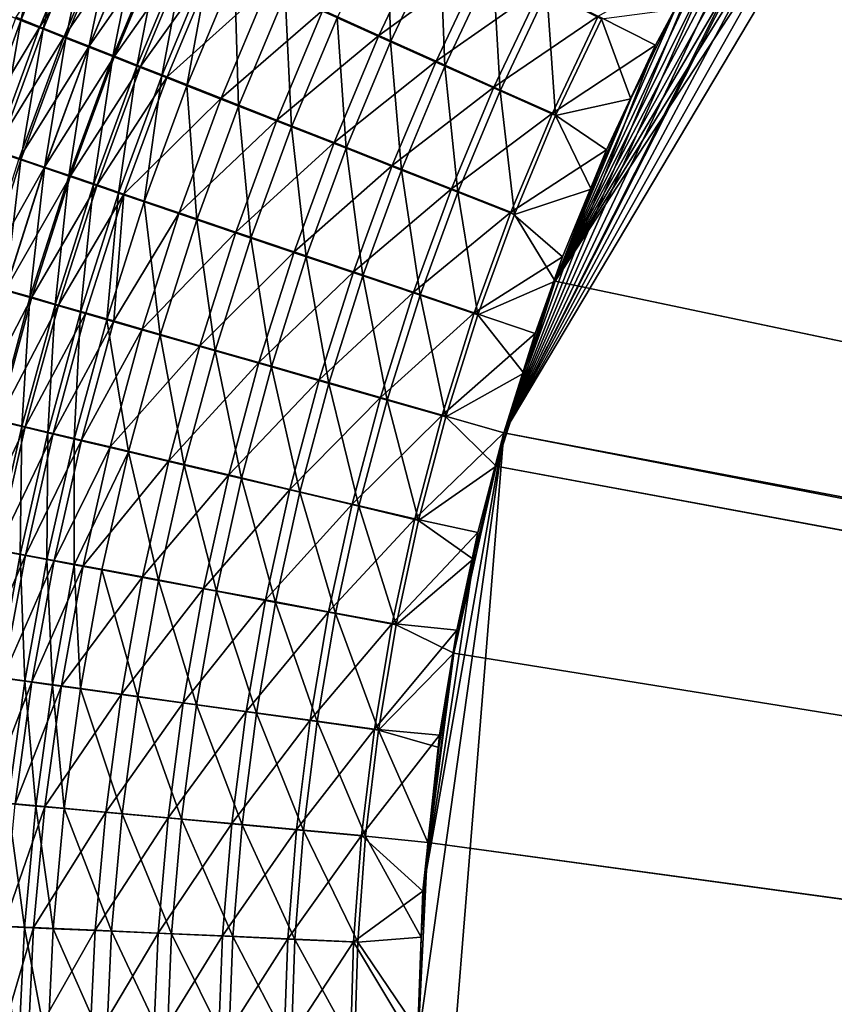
# Model space of a CAD drawing. Header units: metres. Extents: x -901 to 901, y -486 to 401.
# Tile 124 of 256: x -587 to -536, y 91 to 153. Entities that reach past the tile are written whole.
import ezdxf

# ---------------------------------------------------------------- set-up
doc = ezdxf.new("R2010")
doc.units = ezdxf.units.M

msp = doc.modelspace()

# ---------------------------------------------------------------- linework, layer by layer
at = {"layer": 'top0'}
for points in [[(-523.358032, 185.491104, -490.349915), (-553.594482, 136.83017, -490.000427), (-518.588135, 190.194046, -490.413635)], [(-553.594482, 136.83017, -490.000427), (-63.258526, 33.780186, -500.496002), (-518.588135, 190.194046, -490.413635)], [(-556.825012, 127.259506, -492.974121), (-520.393921, 188.45813, -493.390167), (-63.320282, 33.791721, -503.495331)], [(-524.940674, 183.805832, -493.330048), (-520.393921, 188.45813, -493.390167), (-556.825012, 127.259506, -492.974121)], [(-523.358032, 185.491104, -490.349915), (-527.881897, 180.556381, -490.291077), (-553.594482, 136.83017, -490.000427)], [(-529.259338, 178.941071, -493.274384), (-524.940674, 183.805832, -493.330048), (-556.825012, 127.259506, -492.974121)], [(-527.881897, 180.556381, -490.291077), (-532.088806, 175.484787, -490.237915), (-553.594482, 136.83017, -490.000427)], [(-556.825012, 127.259506, -492.974121), (-532.747131, 174.645691, -493.23053), (-529.259338, 178.941071, -493.274384)], [(-553.594482, 136.83017, -490.000427), (-532.088806, 175.484787, -490.237915), (-536.046204, 170.212112, -490.189453)], [(-533.353516, 173.861588, -493.223022), (-532.747131, 174.645691, -493.23053), (-556.825012, 127.259506, -492.974121)], [(-537.210266, 168.582886, -493.176056), (-533.353516, 173.861588, -493.223022), (-556.825012, 127.259506, -492.974121)], [(-536.046204, 170.212112, -490.189453), (-539.644714, 164.910995, -490.14679), (-553.594482, 136.83017, -490.000427)], [(-556.825012, 127.259506, -492.974121), (-540.996582, 162.835785, -493.131531), (-537.210266, 168.582886, -493.176056)], [(-539.644714, 164.910995, -490.14679), (-542.997559, 159.441925, -490.10849), (-553.594482, 136.83017, -490.000427)], [(-544.293823, 157.267899, -493.094208), (-540.996582, 162.835785, -493.131531), (-556.825012, 127.259506, -492.974121)], [(-588.631042, 153.797256, -474.659851), (-587.274841, 153.261826, -475.93219), (-585.399597, 161.540939, -474.690002)], [(-587.274841, 153.261826, -475.93219), (-584.069946, 160.941498, -475.962097), (-585.399597, 161.540939, -474.690002)], [(-587.274841, 153.261826, -475.93219), (-585.881226, 152.711884, -477.156464), (-584.069946, 160.941498, -475.962097)], [(-585.881226, 152.711884, -477.156464), (-582.703552, 160.325836, -477.186096), (-584.069946, 160.941498, -475.962097)], [(-586.087463, 152.860977, -480.744171), (-587.588806, 153.453842, -479.510132), (-582.89917, 160.491318, -480.773651)], [(-586.087463, 152.860977, -480.744171), (-582.89917, 160.491318, -480.773651), (-581.391724, 159.81192, -481.954468)], [(-585.881226, 152.711884, -477.156464), (-584.451538, 152.14801, -478.331451), (-582.703552, 160.325836, -477.186096)], [(-584.451538, 152.14801, -478.331451), (-581.301758, 159.69458, -478.36084), (-582.703552, 160.325836, -477.186096)], [(-564.168701, 160.163956, -486.558838), (-567.340149, 153.422424, -486.534424), (-563.978088, 151.915405, -487.723755)], [(-564.168701, 160.163956, -486.558838), (-563.978088, 151.915405, -487.723755), (-560.877258, 158.498322, -487.750092)], [(-584.549927, 152.254074, -481.925262), (-586.087463, 152.860977, -480.744171), (-581.391724, 159.81192, -481.954468)], [(-581.391724, 159.81192, -481.954468), (-579.850159, 159.117508, -483.081055), (-584.549927, 152.254074, -481.925262)], [(-584.451538, 152.14801, -478.331451), (-582.987244, 151.570801, -479.456024), (-581.301758, 159.69458, -478.36084)], [(-582.987244, 151.570801, -479.456024), (-579.86615, 159.048416, -479.485138), (-581.301758, 159.69458, -478.36084)], [(-579.850159, 159.117508, -483.081055), (-582.9776, 151.633759, -483.052094), (-584.549927, 152.254074, -481.925262)], [(-582.987244, 151.570801, -479.456024), (-581.489929, 150.980804, -480.528961), (-579.86615, 159.048416, -479.485138)], [(-582.9776, 151.633759, -483.052094), (-579.850159, 159.117508, -483.081055), (-578.276001, 158.408752, -484.152191)], [(-581.489929, 150.980804, -480.528961), (-578.39801, 158.38797, -480.5578), (-579.86615, 159.048416, -479.485138)], [(-564.708679, 152.312119, -490.607239), (-568.238953, 153.896637, -489.358154), (-561.585754, 158.935364, -490.633514)], [(-564.708679, 152.312119, -490.607239), (-561.585754, 158.935364, -490.633514), (-558.062195, 157.151306, -491.630127)], [(-553.594482, 136.83017, -490.000427), (-542.997559, 159.441925, -490.10849), (-546.032104, 153.944794, -490.075195)], [(-581.37207, 151.000626, -484.123505), (-582.9776, 151.633759, -483.052094), (-578.276001, 158.408752, -484.152191)], [(-581.489929, 150.980804, -480.528961), (-579.960999, 150.378632, -481.549103), (-578.39801, 158.38797, -480.5578)], [(-581.37207, 151.000626, -484.123505), (-578.276001, 158.408752, -484.152191), (-576.670837, 157.686371, -485.166687)], [(-579.960999, 150.378632, -481.549103), (-576.898926, 157.713882, -481.577667), (-578.39801, 158.38797, -480.5578)], [(-563.978088, 151.915405, -487.723755), (-560.550476, 150.380188, -488.671173), (-560.877258, 158.498322, -487.750092)], [(-560.550476, 150.380188, -488.671173), (-557.521423, 156.801529, -488.698975), (-560.877258, 158.498322, -487.750092)], [(-581.37207, 151.000626, -484.123505), (-576.670837, 157.686371, -485.166687), (-579.734924, 150.355286, -485.138275)], [(-579.960999, 150.378632, -481.549103), (-578.401917, 149.764862, -482.515289), (-576.898926, 157.713882, -481.577667)], [(-579.734924, 150.355286, -485.138275), (-576.670837, 157.686371, -485.166687), (-575.036316, 156.951111, -486.123627)], [(-576.898926, 157.713882, -481.577667), (-578.401917, 149.764862, -482.515289), (-575.370239, 157.026825, -482.54361)], [(-575.370239, 157.026825, -482.54361), (-578.401917, 149.764862, -482.515289), (-576.814392, 149.140121, -483.426697)], [(-575.370239, 157.026825, -482.54361), (-576.814392, 149.140121, -483.426697), (-573.813599, 156.32753, -483.454742)], [(-561.109558, 150.697968, -491.602295), (-564.708679, 152.312119, -490.607239), (-558.062195, 157.151306, -491.630127)], [(-561.109558, 150.697968, -491.602295), (-558.062195, 157.151306, -491.630127), (-554.48822, 155.343185, -492.368805)], [(-547.262329, 151.688629, -493.062073), (-544.293823, 157.267899, -493.094208), (-556.825012, 127.259506, -492.974121)], [(-544.293823, 157.267899, -493.094208), (-547.262329, 151.688629, -493.062073), (-550.881714, 153.52005, -492.846985)], [(-575.036316, 156.951111, -486.123627), (-578.067871, 149.698425, -486.095459), (-579.734924, 150.355286, -485.138275)], [(-578.067871, 149.698425, -486.095459), (-575.036316, 156.951111, -486.123627), (-571.686096, 155.445023, -487.861267)], [(-560.550476, 150.380188, -488.671173), (-557.074097, 148.824234, -489.373566), (-557.521423, 156.801529, -488.698975)], [(-557.074097, 148.824234, -489.373566), (-554.117615, 155.081833, -489.402283), (-557.521423, 156.801529, -488.698975)], [(-573.813599, 156.32753, -483.454742), (-576.814392, 149.140121, -483.426697), (-573.560425, 147.860397, -485.081726)], [(-573.813599, 156.32753, -483.454742), (-573.560425, 147.860397, -485.081726), (-570.623047, 154.895096, -485.109222)], [(-574.651001, 148.352905, -487.833679), (-578.067871, 149.698425, -486.095459), (-571.686096, 155.445023, -487.861267)], [(-574.651001, 148.352905, -487.833679), (-571.686096, 155.445023, -487.861267), (-568.238953, 153.896637, -489.358154)], [(-557.459167, 149.062012, -492.340027), (-561.109558, 150.697968, -491.602295), (-554.48822, 155.343185, -492.368805)], [(-557.459167, 149.062012, -492.340027), (-554.48822, 155.343185, -492.368805), (-550.881714, 153.52005, -492.846985)], [(-570.623047, 154.895096, -485.109222), (-573.560425, 147.860397, -485.081726), (-570.212463, 146.544693, -486.507507)], [(-570.623047, 154.895096, -485.109222), (-570.212463, 146.544693, -486.507507), (-567.340149, 153.422424, -486.534424)], [(-557.074097, 148.824234, -489.373566), (-553.566162, 147.255356, -489.828522), (-554.117615, 155.081833, -489.402283)], [(-553.566162, 147.255356, -489.828522), (-550.682861, 153.347855, -489.857574), (-554.117615, 155.081833, -489.402283)], [(-546.032104, 153.944794, -490.075195), (-548.822327, 148.308334, -490.04599), (-553.594482, 136.83017, -490.000427)], [(-548.822327, 148.308334, -490.04599), (-546.032104, 153.944794, -490.075195), (-550.682861, 153.347855, -489.857574)], [(-590.476624, 145.616348, -479.45752), (-587.588806, 153.453842, -479.510132), (-586.087463, 152.860977, -480.744171)], [(-590.150452, 145.446091, -475.878326), (-587.274841, 153.261826, -475.93219), (-588.631042, 153.797256, -474.659851)], [(-571.135376, 146.969543, -489.331085), (-574.651001, 148.352905, -487.833679), (-568.238953, 153.896637, -489.358154)], [(-571.135376, 146.969543, -489.331085), (-568.238953, 153.896637, -489.358154), (-564.708679, 152.312119, -490.607239)], [(-567.340149, 153.422424, -486.534424), (-570.212463, 146.544693, -486.507507), (-566.783813, 145.198212, -487.697388)], [(-567.340149, 153.422424, -486.534424), (-566.783813, 145.198212, -487.697388), (-563.978088, 151.915405, -487.723755)], [(-553.775757, 147.41246, -492.817841), (-557.459167, 149.062012, -492.340027), (-550.881714, 153.52005, -492.846985)], [(-550.881714, 153.52005, -492.846985), (-547.262329, 151.688629, -493.062073), (-553.775757, 147.41246, -492.817841)], [(-553.566162, 147.255356, -489.828522), (-548.822327, 148.308334, -490.04599), (-550.682861, 153.347855, -489.857574)], [(-588.948364, 145.09552, -480.694305), (-590.476624, 145.616348, -479.45752), (-586.087463, 152.860977, -480.744171)], [(-590.150452, 145.446091, -475.878326), (-588.731873, 144.963013, -477.105286), (-587.274841, 153.261826, -475.93219)], [(-588.948364, 145.09552, -480.694305), (-586.087463, 152.860977, -480.744171), (-584.549927, 152.254074, -481.925262)], [(-588.731873, 144.963013, -477.105286), (-585.881226, 152.711884, -477.156464), (-587.274841, 153.261826, -475.93219)], [(-588.731873, 144.963013, -477.105286), (-587.27655, 144.467667, -478.282928), (-585.881226, 152.711884, -477.156464)], [(-587.27655, 144.467667, -478.282928), (-584.451538, 152.14801, -478.331451), (-585.881226, 152.711884, -477.156464)], [(-587.383057, 144.562332, -481.878052), (-588.948364, 145.09552, -480.694305), (-584.549927, 152.254074, -481.925262)], [(-584.549927, 152.254074, -481.925262), (-582.9776, 151.633759, -483.052094), (-587.383057, 144.562332, -481.878052)], [(-587.27655, 144.467667, -478.282928), (-585.78595, 143.960541, -479.410034), (-584.451538, 152.14801, -478.331451)], [(-585.78595, 143.960541, -479.410034), (-582.987244, 151.570801, -479.456024), (-584.451538, 152.14801, -478.331451)], [(-567.534973, 145.553833, -490.58075), (-571.135376, 146.969543, -489.331085), (-564.708679, 152.312119, -490.607239)], [(-567.534973, 145.553833, -490.58075), (-564.708679, 152.312119, -490.607239), (-561.109558, 150.697968, -491.602295)], [(-582.9776, 151.633759, -483.052094), (-585.782288, 144.017288, -483.007446), (-587.383057, 144.562332, -481.878052)], [(-585.78595, 143.960541, -479.410034), (-584.261597, 143.442169, -480.485413), (-582.987244, 151.570801, -479.456024)], [(-585.782288, 144.017288, -483.007446), (-582.9776, 151.633759, -483.052094), (-581.37207, 151.000626, -484.123505)], [(-584.261597, 143.442169, -480.485413), (-581.489929, 150.980804, -480.528961), (-582.987244, 151.570801, -479.456024)], [(-566.783813, 145.198212, -487.697388), (-563.288391, 143.826477, -488.645355), (-563.978088, 151.915405, -487.723755)], [(-563.288391, 143.826477, -488.645355), (-560.550476, 150.380188, -488.671173), (-563.978088, 151.915405, -487.723755)], [(-556.825012, 127.259506, -492.974121), (-550.367432, 145.102188, -493.030304), (-547.262329, 151.688629, -493.062073)], [(-547.262329, 151.688629, -493.062073), (-550.367432, 145.102188, -493.030304), (-553.775757, 147.41246, -492.817841)], [(-584.147705, 143.460968, -484.081329), (-585.782288, 144.017288, -483.007446), (-581.37207, 151.000626, -484.123505)], [(-584.261597, 143.442169, -480.485413), (-582.705017, 142.91304, -481.507935), (-581.489929, 150.980804, -480.528961)], [(-584.147705, 143.460968, -484.081329), (-581.37207, 151.000626, -484.123505), (-579.734924, 150.355286, -485.138275)], [(-582.705017, 142.91304, -481.507935), (-579.960999, 150.378632, -481.549103), (-581.489929, 150.980804, -480.528961)], [(-579.734924, 150.355286, -485.138275), (-582.480835, 142.893875, -485.09845), (-584.147705, 143.460968, -484.081329)], [(-582.705017, 142.91304, -481.507935), (-581.117676, 142.373672, -482.47641), (-579.960999, 150.378632, -481.549103)], [(-578.067871, 149.698425, -486.095459), (-582.480835, 142.893875, -485.09845), (-579.734924, 150.355286, -485.138275)], [(-581.117676, 142.373672, -482.47641), (-578.401917, 149.764862, -482.515289), (-579.960999, 150.378632, -481.549103)], [(-563.864502, 144.111572, -491.576355), (-567.534973, 145.553833, -490.58075), (-561.109558, 150.697968, -491.602295)], [(-563.864502, 144.111572, -491.576355), (-561.109558, 150.697968, -491.602295), (-557.459167, 149.062012, -492.340027)], [(-563.288391, 143.826477, -488.645355), (-559.743225, 142.436157, -489.348297), (-560.550476, 150.380188, -488.671173)], [(-559.743225, 142.436157, -489.348297), (-557.074097, 148.824234, -489.373566), (-560.550476, 150.380188, -488.671173)], [(-578.067871, 149.698425, -486.095459), (-580.783447, 142.31662, -486.057892), (-582.480835, 142.893875, -485.09845)], [(-581.117676, 142.373672, -482.47641), (-579.501282, 141.824661, -483.389954), (-578.401917, 149.764862, -482.515289)], [(-580.783447, 142.31662, -486.057892), (-578.067871, 149.698425, -486.095459), (-574.651001, 148.352905, -487.833679)], [(-578.401917, 149.764862, -482.515289), (-579.501282, 141.824661, -483.389954), (-576.814392, 149.140121, -483.426697)], [(-576.814392, 149.140121, -483.426697), (-579.501282, 141.824661, -483.389954), (-576.18811, 140.699921, -485.048981)], [(-576.814392, 149.140121, -483.426697), (-576.18811, 140.699921, -485.048981), (-573.560425, 147.860397, -485.081726)], [(-560.141785, 142.649765, -492.314606), (-563.864502, 144.111572, -491.576355), (-557.459167, 149.062012, -492.340027)], [(-560.141785, 142.649765, -492.314606), (-557.459167, 149.062012, -492.340027), (-553.775757, 147.41246, -492.817841)], [(-577.304199, 141.134048, -487.800262), (-580.783447, 142.31662, -486.057892), (-574.651001, 148.352905, -487.833679)], [(-577.304199, 141.134048, -487.800262), (-574.651001, 148.352905, -487.833679), (-571.135376, 146.969543, -489.331085)], [(-559.743225, 142.436157, -489.348297), (-556.166077, 141.03421, -489.803772), (-557.074097, 148.824234, -489.373566)], [(-556.166077, 141.03421, -489.803772), (-553.566162, 147.255356, -489.828522), (-557.074097, 148.824234, -489.373566)], [(-573.560425, 147.860397, -485.081726), (-576.18811, 140.699921, -485.048981), (-572.778992, 139.543411, -486.478271)], [(-573.560425, 147.860397, -485.081726), (-572.778992, 139.543411, -486.478271), (-570.212463, 146.544693, -486.507507)], [(-548.822327, 148.308334, -490.04599), (-551.332336, 142.621979, -490.02121), (-553.594482, 136.83017, -490.000427)], [(-551.332336, 142.621979, -490.02121), (-548.822327, 148.308334, -490.04599), (-553.566162, 147.255356, -489.828522)], [(-556.385498, 141.175735, -492.792969), (-560.141785, 142.649765, -492.314606), (-553.775757, 147.41246, -492.817841)], [(-553.775757, 147.41246, -492.817841), (-550.367432, 145.102188, -493.030304), (-556.385498, 141.175735, -492.792969)], [(-556.166077, 141.03421, -489.803772), (-551.332336, 142.621979, -490.02121), (-553.566162, 147.255356, -489.828522)], [(-573.724243, 139.918091, -489.301361), (-577.304199, 141.134048, -487.800262), (-571.135376, 146.969543, -489.331085)], [(-573.724243, 139.918091, -489.301361), (-571.135376, 146.969543, -489.331085), (-567.534973, 145.553833, -490.58075)], [(-570.212463, 146.544693, -486.507507), (-572.778992, 139.543411, -486.478271), (-569.287537, 138.359741, -487.671143)], [(-570.212463, 146.544693, -486.507507), (-569.287537, 138.359741, -487.671143), (-566.783813, 145.198212, -487.697388)], [(-570.057739, 138.673553, -490.554138), (-573.724243, 139.918091, -489.301361), (-567.534973, 145.553833, -490.58075)], [(-570.057739, 138.673553, -490.554138), (-567.534973, 145.553833, -490.58075), (-563.864502, 144.111572, -491.576355)], [(-589.772522, 136.669403, -478.215454), (-587.27655, 144.467667, -478.282928), (-588.731873, 144.963013, -477.105286)], [(-569.287537, 138.359741, -487.671143), (-565.728027, 137.153748, -488.621613), (-566.783813, 145.198212, -487.697388)], [(-565.728027, 137.153748, -488.621613), (-563.288391, 143.826477, -488.645355), (-566.783813, 145.198212, -487.697388)], [(-553.127808, 138.363708, -493.004181), (-550.367432, 145.102188, -493.030304), (-556.825012, 127.259506, -492.974121)], [(-550.367432, 145.102188, -493.030304), (-553.127808, 138.363708, -493.004181), (-556.385498, 141.175735, -492.792969)], [(-585.782288, 144.017288, -483.007446), (-589.88678, 136.752487, -481.813049), (-587.383057, 144.562332, -481.878052)], [(-588.259949, 136.283859, -482.947327), (-589.88678, 136.752487, -481.813049), (-585.782288, 144.017288, -483.007446)], [(-589.772522, 136.669403, -478.215454), (-588.257874, 136.233429, -479.347351), (-587.27655, 144.467667, -478.282928)], [(-584.147705, 143.460968, -484.081329), (-588.259949, 136.283859, -482.947327), (-585.782288, 144.017288, -483.007446)], [(-588.257874, 136.233429, -479.347351), (-585.78595, 143.960541, -479.410034), (-587.27655, 144.467667, -478.282928)], [(-566.319885, 137.405563, -491.552338), (-570.057739, 138.673553, -490.554138), (-563.864502, 144.111572, -491.576355)], [(-566.319885, 137.405563, -491.552338), (-563.864502, 144.111572, -491.576355), (-560.141785, 142.649765, -492.314606)], [(-586.598572, 135.80545, -484.025848), (-588.259949, 136.283859, -482.947327), (-584.147705, 143.460968, -484.081329)], [(-588.257874, 136.233429, -479.347351), (-586.70874, 135.78772, -480.427399), (-585.78595, 143.960541, -479.410034)], [(-586.70874, 135.78772, -480.427399), (-584.261597, 143.442169, -480.485413), (-585.78595, 143.960541, -479.410034)], [(-586.70874, 135.78772, -480.427399), (-585.126709, 135.332703, -481.454315), (-584.261597, 143.442169, -480.485413)], [(-582.480835, 142.893875, -485.09845), (-586.598572, 135.80545, -484.025848), (-584.147705, 143.460968, -484.081329)], [(-585.126709, 135.332703, -481.454315), (-582.705017, 142.91304, -481.507935), (-584.261597, 143.442169, -480.485413)], [(-565.728027, 137.153748, -488.621613), (-562.117859, 135.931305, -489.326477), (-563.288391, 143.826477, -488.645355)], [(-562.117859, 135.931305, -489.326477), (-559.743225, 142.436157, -489.348297), (-563.288391, 143.826477, -488.645355)], [(-584.904175, 135.317749, -485.047394), (-586.598572, 135.80545, -484.025848), (-582.480835, 142.893875, -485.09845)], [(-585.126709, 135.332703, -481.454315), (-583.513245, 134.868851, -482.427032), (-582.705017, 142.91304, -481.507935)], [(-580.783447, 142.31662, -486.057892), (-584.904175, 135.317749, -485.047394), (-582.480835, 142.893875, -485.09845)], [(-583.513245, 134.868851, -482.427032), (-581.117676, 142.373672, -482.47641), (-582.705017, 142.91304, -481.507935)], [(-583.17865, 134.821243, -486.011078), (-584.904175, 135.317749, -485.047394), (-580.783447, 142.31662, -486.057892)], [(-583.513245, 134.868851, -482.427032), (-581.870178, 134.396622, -483.344635), (-581.117676, 142.373672, -482.47641)], [(-581.423828, 134.316467, -486.915955), (-583.17865, 134.821243, -486.011078), (-580.783447, 142.31662, -486.057892)], [(-581.870178, 134.396622, -483.344635), (-579.501282, 141.824661, -483.389954), (-581.117676, 142.373672, -482.47641)], [(-581.423828, 134.316467, -486.915955), (-580.783447, 142.31662, -486.057892), (-577.304199, 141.134048, -487.800262)], [(-562.528748, 136.12027, -492.292633), (-566.319885, 137.405563, -491.552338), (-560.141785, 142.649765, -492.314606)], [(-562.528748, 136.12027, -492.292633), (-560.141785, 142.649765, -492.314606), (-556.385498, 141.175735, -492.792969)], [(-562.117859, 135.931305, -489.326477), (-558.475098, 134.698517, -489.783295), (-559.743225, 142.436157, -489.348297)], [(-558.475098, 134.698517, -489.783295), (-556.166077, 141.03421, -489.803772), (-559.743225, 142.436157, -489.348297)], [(-553.594482, 136.83017, -490.000427), (-551.332336, 142.621979, -490.02121), (-556.166077, 141.03421, -489.803772)], [(-581.870178, 134.396622, -483.344635), (-578.501831, 133.429047, -485.011047), (-579.501282, 141.824661, -483.389954)], [(-579.501282, 141.824661, -483.389954), (-578.501831, 133.429047, -485.011047), (-576.18811, 140.699921, -485.048981)], [(-579.641418, 133.80394, -487.761169), (-581.423828, 134.316467, -486.915955), (-577.304199, 141.134048, -487.800262)], [(-579.641418, 133.80394, -487.761169), (-577.304199, 141.134048, -487.800262), (-573.724243, 139.918091, -489.301361)], [(-558.70343, 134.824112, -492.7724), (-562.528748, 136.12027, -492.292633), (-556.385498, 141.175735, -492.792969)], [(-556.385498, 141.175735, -492.792969), (-553.127808, 138.363708, -493.004181), (-558.70343, 134.824112, -492.7724)], [(-558.475098, 134.698517, -489.783295), (-553.594482, 136.83017, -490.000427), (-556.166077, 141.03421, -489.803772)], [(-576.18811, 140.699921, -485.048981), (-578.501831, 133.429047, -485.011047), (-575.035583, 132.43396, -486.446777)], [(-576.18811, 140.699921, -485.048981), (-575.035583, 132.43396, -486.446777), (-572.778992, 139.543411, -486.478271)], [(-576.001343, 132.75769, -489.269043), (-579.641418, 133.80394, -487.761169), (-573.724243, 139.918091, -489.301361)], [(-576.001343, 132.75769, -489.269043), (-573.724243, 139.918091, -489.301361), (-570.057739, 138.673553, -490.554138)], [(-572.778992, 139.543411, -486.478271), (-575.035583, 132.43396, -486.446777), (-571.485229, 131.415329, -487.645111)], [(-572.778992, 139.543411, -486.478271), (-571.485229, 131.415329, -487.645111), (-569.287537, 138.359741, -487.671143)], [(-572.272949, 131.686691, -490.527527), (-576.001343, 132.75769, -489.269043), (-570.057739, 138.673553, -490.554138)], [(-572.272949, 131.686691, -490.527527), (-570.057739, 138.673553, -490.554138), (-566.319885, 137.405563, -491.552338)], [(-571.485229, 131.415329, -487.645111), (-567.865417, 130.377335, -488.599976), (-569.287537, 138.359741, -487.671143)], [(-567.865417, 130.377335, -488.599976), (-565.728027, 137.153748, -488.621613), (-569.287537, 138.359741, -487.671143)], [(-553.127808, 138.363708, -493.004181), (-554.863831, 133.528336, -492.989166), (-558.70343, 134.824112, -492.7724)], [(-554.863831, 133.528336, -492.989166), (-553.127808, 138.363708, -493.004181), (-556.825012, 127.259506, -492.974121)], [(-568.471619, 130.595322, -491.530334), (-572.272949, 131.686691, -490.527527), (-566.319885, 137.405563, -491.552338)], [(-568.471619, 130.595322, -491.530334), (-566.319885, 137.405563, -491.552338), (-562.528748, 136.12027, -492.292633)], [(-567.865417, 130.377335, -488.599976), (-564.193909, 129.325012, -489.308136), (-565.728027, 137.153748, -488.621613)], [(-564.193909, 129.325012, -489.308136), (-562.117859, 135.931305, -489.326477), (-565.728027, 137.153748, -488.621613)], [(-555.576355, 131.034851, -489.983917), (-553.594482, 136.83017, -490.000427), (-558.475098, 134.698517, -489.783295)], [(-555.576355, 131.034851, -489.983917), (-557.308105, 125.167221, -489.971375), (-553.594482, 136.83017, -490.000427)], [(-557.308105, 125.167221, -489.971375), (-63.263184, 33.760246, -500.495972), (-553.594482, 136.83017, -490.000427)], [(-553.594482, 136.83017, -490.000427), (-63.263184, 33.760246, -500.495972), (-63.258526, 33.780186, -500.496002)], [(-590.407043, 128.450989, -482.871704), (-588.259949, 136.283859, -482.947327), (-586.598572, 135.80545, -484.025848)], [(-588.827942, 128.034912, -480.354858), (-586.70874, 135.78772, -480.427399), (-588.257874, 136.233429, -479.347351)], [(-564.615967, 129.488907, -492.274109), (-568.471619, 130.595322, -491.530334), (-562.528748, 136.12027, -492.292633)], [(-564.615967, 129.488907, -492.274109), (-562.528748, 136.12027, -492.292633), (-558.70343, 134.824112, -492.7724)], [(-564.193909, 129.325012, -489.308136), (-560.489136, 128.263641, -489.767181), (-562.117859, 135.931305, -489.326477)], [(-560.489136, 128.263641, -489.767181), (-558.475098, 134.698517, -489.783295), (-562.117859, 135.931305, -489.326477)], [(-588.721252, 128.051498, -483.957062), (-590.407043, 128.450989, -482.871704), (-586.598572, 135.80545, -484.025848)], [(-588.827942, 128.034912, -480.354858), (-587.222717, 127.654953, -481.388306), (-586.70874, 135.78772, -480.427399)], [(-588.721252, 128.051498, -483.957062), (-586.598572, 135.80545, -484.025848), (-584.904175, 135.317749, -485.047394)], [(-587.001709, 127.644173, -484.985138), (-588.721252, 128.051498, -483.957062), (-584.904175, 135.317749, -485.047394)], [(-587.222717, 127.654953, -481.388306), (-585.126709, 135.332703, -481.454315), (-586.70874, 135.78772, -480.427399)], [(-587.222717, 127.654953, -481.388306), (-585.585388, 127.267532, -482.367249), (-585.126709, 135.332703, -481.454315)], [(-587.001709, 127.644173, -484.985138), (-584.904175, 135.317749, -485.047394), (-583.17865, 134.821243, -486.011078)], [(-585.585388, 127.267532, -482.367249), (-583.513245, 134.868851, -482.427032), (-585.126709, 135.332703, -481.454315)], [(-585.250366, 127.229431, -485.954987), (-587.001709, 127.644173, -484.985138), (-583.17865, 134.821243, -486.011078)], [(-585.585388, 127.267532, -482.367249), (-583.917725, 126.873062, -483.290741), (-583.513245, 134.868851, -482.427032)], [(-585.250366, 127.229431, -485.954987), (-583.17865, 134.821243, -486.011078), (-581.423828, 134.316467, -486.915955)], [(-583.917725, 126.873062, -483.290741), (-581.870178, 134.396622, -483.344635), (-583.513245, 134.868851, -482.427032)], [(-560.725403, 128.372971, -492.756195), (-564.615967, 129.488907, -492.274109), (-558.70343, 134.824112, -492.7724)], [(-558.70343, 134.824112, -492.7724), (-554.863831, 133.528336, -492.989166), (-560.725403, 128.372971, -492.756195)], [(-560.489136, 128.263641, -489.767181), (-555.576355, 131.034851, -489.983917), (-558.475098, 134.698517, -489.783295)], [(-583.469055, 126.807709, -486.865723), (-585.250366, 127.229431, -485.954987), (-581.423828, 134.316467, -486.915955)], [(-583.917725, 126.873062, -483.290741), (-580.498474, 126.064629, -484.967926), (-581.870178, 134.396622, -483.344635)], [(-583.469055, 126.807709, -486.865723), (-581.423828, 134.316467, -486.915955), (-579.641418, 133.80394, -487.761169)], [(-580.498474, 126.064629, -484.967926), (-578.501831, 133.429047, -485.011047), (-581.870178, 134.396622, -483.344635)], [(-581.659546, 126.37944, -487.716431), (-583.469055, 126.807709, -486.865723), (-579.641418, 133.80394, -487.761169)], [(-581.659546, 126.37944, -487.716431), (-579.641418, 133.80394, -487.761169), (-576.001343, 132.75769, -489.269043)], [(-554.863831, 133.528336, -492.989166), (-556.825012, 127.259506, -492.974121), (-560.725403, 128.372971, -492.756195)], [(-578.501831, 133.429047, -485.011047), (-580.498474, 126.064629, -484.967926), (-576.979126, 125.232964, -486.413086)], [(-578.501831, 133.429047, -485.011047), (-576.979126, 125.232964, -486.413086), (-575.035583, 132.43396, -486.446777)], [(-577.963623, 125.505028, -489.234131), (-581.659546, 126.37944, -487.716431), (-576.001343, 132.75769, -489.269043)], [(-577.963623, 125.505028, -489.234131), (-576.001343, 132.75769, -489.269043), (-572.272949, 131.686691, -490.527527)], [(-575.035583, 132.43396, -486.446777), (-576.979126, 125.232964, -486.413086), (-573.373901, 124.381401, -487.619293)], [(-575.035583, 132.43396, -486.446777), (-573.373901, 124.381401, -487.619293), (-571.485229, 131.415329, -487.645111)], [(-574.17749, 124.609695, -490.500916), (-577.963623, 125.505028, -489.234131), (-572.272949, 131.686691, -490.527527)], [(-574.17749, 124.609695, -490.500916), (-572.272949, 131.686691, -490.527527), (-568.471619, 130.595322, -491.530334)], [(-573.373901, 124.381401, -487.619293), (-569.697693, 123.513443, -488.580475), (-571.485229, 131.415329, -487.645111)], [(-569.697693, 123.513443, -488.580475), (-567.865417, 130.377335, -488.599976), (-571.485229, 131.415329, -487.645111)], [(-557.308105, 125.167221, -489.971375), (-555.576355, 131.034851, -489.983917), (-560.489136, 128.263641, -489.767181)], [(-570.316833, 123.697121, -491.510376), (-574.17749, 124.609695, -490.500916), (-568.471619, 130.595322, -491.530334)], [(-570.316833, 123.697121, -491.510376), (-568.471619, 130.595322, -491.530334), (-564.615967, 129.488907, -492.274109)], [(-569.697693, 123.513443, -488.580475), (-565.968628, 122.633331, -489.293335), (-567.865417, 130.377335, -488.599976)], [(-565.968628, 122.633331, -489.293335), (-564.193909, 129.325012, -489.308136), (-567.865417, 130.377335, -488.599976)], [(-566.400696, 122.771767, -492.259033), (-570.316833, 123.697121, -491.510376), (-564.615967, 129.488907, -492.274109)], [(-566.400696, 122.771767, -492.259033), (-564.615967, 129.488907, -492.274109), (-560.725403, 128.372971, -492.756195)], [(-565.968628, 122.633331, -489.293335), (-562.205688, 121.745476, -489.755402), (-564.193909, 129.325012, -489.308136)], [(-562.205688, 121.745476, -489.755402), (-560.489136, 128.263641, -489.767181), (-564.193909, 129.325012, -489.308136)], [(-590.512329, 120.216515, -483.874969), (-588.721252, 128.051498, -483.957062), (-587.001709, 127.644173, -484.985138)], [(-588.989624, 119.897064, -481.309906), (-587.222717, 127.654953, -481.388306), (-588.827942, 128.034912, -480.354858)], [(-562.448914, 121.838264, -492.744293), (-566.400696, 122.771767, -492.259033), (-560.725403, 128.372971, -492.756195)], [(-560.725403, 128.372971, -492.756195), (-556.825012, 127.259506, -492.974121), (-562.448914, 121.838264, -492.744293)], [(-562.205688, 121.745476, -489.755402), (-557.308105, 125.167221, -489.971375), (-560.489136, 128.263641, -489.767181)], [(-588.770081, 119.890427, -484.911652), (-590.512329, 120.216515, -483.874969), (-587.001709, 127.644173, -484.985138)], [(-588.989624, 119.897064, -481.309906), (-587.330627, 119.586914, -482.297028), (-587.222717, 127.654953, -481.388306)], [(-588.770081, 119.890427, -484.911652), (-587.001709, 127.644173, -484.985138), (-585.250366, 127.229431, -485.954987)], [(-586.995239, 119.558319, -485.889679), (-588.770081, 119.890427, -484.911652), (-585.250366, 127.229431, -485.954987)], [(-587.330627, 119.586914, -482.297028), (-585.585388, 127.267532, -482.367249), (-587.222717, 127.654953, -481.388306)], [(-587.330627, 119.586914, -482.297028), (-585.640686, 119.271034, -483.228271), (-585.585388, 127.267532, -482.367249)], [(-586.995239, 119.558319, -485.889679), (-585.250366, 127.229431, -485.954987), (-583.469055, 126.807709, -486.865723)], [(-585.640686, 119.271034, -483.228271), (-583.917725, 126.873062, -483.290741), (-585.585388, 127.267532, -482.367249)], [(-556.825012, 127.259506, -492.974121), (-558.471985, 120.990623, -492.963776), (-562.448914, 121.838264, -492.744293)], [(-562.270081, 60.027832, -493.031525), (-562.28949, 88.474983, -492.981537), (-556.825012, 127.259506, -492.974121)], [(-562.28949, 88.474983, -492.981537), (-561.94519, 98.364822, -492.963806), (-556.825012, 127.259506, -492.974121)], [(-562.270081, 60.027832, -493.031525), (-556.825012, 127.259506, -492.974121), (-63.639893, 31.580099, -503.49292)], [(-556.825012, 127.259506, -492.974121), (-561.94519, 98.364822, -492.963806), (-558.471985, 120.990623, -492.963776)], [(-63.639893, 31.580099, -503.49292), (-556.825012, 127.259506, -492.974121), (-63.320282, 33.791721, -503.495331)], [(-585.189697, 119.220543, -486.808105), (-586.995239, 119.558319, -485.889679), (-583.469055, 126.807709, -486.865723)], [(-585.640686, 119.271034, -483.228271), (-583.921448, 118.949768, -484.102783), (-583.917725, 126.873062, -483.290741)], [(-585.189697, 119.220543, -486.808105), (-583.469055, 126.807709, -486.865723), (-581.659546, 126.37944, -487.716431)], [(-583.921448, 118.949768, -484.102783), (-580.498474, 126.064629, -484.967926), (-583.917725, 126.873062, -483.290741)], [(-583.355469, 118.877457, -487.666016), (-585.189697, 119.220543, -486.808105), (-581.659546, 126.37944, -487.716431)], [(-583.921448, 118.949768, -484.102783), (-582.174866, 118.623451, -484.919708), (-580.498474, 126.064629, -484.967926)], [(-583.355469, 118.877457, -487.666016), (-581.659546, 126.37944, -487.716431), (-577.963623, 125.505028, -489.234131)], [(-582.174866, 118.623451, -484.919708), (-578.606689, 117.957001, -486.377167), (-580.498474, 126.064629, -484.967926)], [(-580.498474, 126.064629, -484.967926), (-578.606689, 117.957001, -486.377167), (-576.979126, 125.232964, -486.413086)], [(-579.608154, 118.176758, -489.196686), (-583.355469, 118.877457, -487.666016), (-577.963623, 125.505028, -489.234131)], [(-579.608154, 118.176758, -489.196686), (-577.963623, 125.505028, -489.234131), (-574.17749, 124.609695, -490.500916)], [(-578.606689, 117.957001, -486.377167), (-574.950684, 117.274353, -487.593719), (-576.979126, 125.232964, -486.413086)], [(-576.979126, 125.232964, -486.413086), (-574.950684, 117.274353, -487.593719), (-573.373901, 124.381401, -487.619293)], [(-558.77356, 119.292625, -489.962891), (-557.308105, 125.167221, -489.971375), (-562.205688, 121.745476, -489.755402)], [(-558.77356, 119.292625, -489.962891), (-559.98407, 113.376183, -489.958313), (-557.308105, 125.167221, -489.971375)], [(-559.98407, 113.376183, -489.958313), (-63.32428, 33.484169, -500.495697), (-557.308105, 125.167221, -489.971375)], [(-557.308105, 125.167221, -489.971375), (-63.32428, 33.484169, -500.495697), (-63.263184, 33.760246, -500.495972)], [(-575.768616, 117.459023, -490.474335), (-579.608154, 118.176758, -489.196686), (-574.17749, 124.609695, -490.500916)], [(-575.768616, 117.459023, -490.474335), (-574.17749, 124.609695, -490.500916), (-570.316833, 123.697121, -491.510376)], [(-574.950684, 117.274353, -487.593719), (-571.222107, 116.578331, -488.563141), (-573.373901, 124.381401, -487.619293)], [(-571.222107, 116.578331, -488.563141), (-569.697693, 123.513443, -488.580475), (-573.373901, 124.381401, -487.619293)], [(-571.852844, 116.727226, -491.492432), (-575.768616, 117.459023, -490.474335), (-570.316833, 123.697121, -491.510376)], [(-571.852844, 116.727226, -491.492432), (-570.316833, 123.697121, -491.510376), (-566.400696, 122.771767, -492.259033)], [(-571.222107, 116.578331, -488.563141), (-567.439453, 115.872353, -489.282074), (-569.697693, 123.513443, -488.580475)], [(-567.439453, 115.872353, -489.282074), (-565.968628, 122.633331, -489.293335), (-569.697693, 123.513443, -488.580475)], [(-567.88031, 115.984955, -492.247467), (-571.852844, 116.727226, -491.492432), (-566.400696, 122.771767, -492.259033)], [(-567.88031, 115.984955, -492.247467), (-566.400696, 122.771767, -492.259033), (-562.448914, 121.838264, -492.744293)], [(-567.439453, 115.872353, -489.282074), (-563.622192, 115.159958, -489.748016), (-565.968628, 122.633331, -489.293335)], [(-563.622192, 115.159958, -489.748016), (-562.205688, 121.745476, -489.755402), (-565.968628, 122.633331, -489.293335)], [(-563.871399, 115.235939, -492.736786), (-567.88031, 115.984955, -492.247467), (-562.448914, 121.838264, -492.744293)], [(-562.448914, 121.838264, -492.744293), (-558.471985, 120.990623, -492.963776), (-563.871399, 115.235939, -492.736786)], [(-563.622192, 115.159958, -489.748016), (-558.77356, 119.292625, -489.962891), (-562.205688, 121.745476, -489.755402)], [(-558.471985, 120.990623, -492.963776), (-559.796997, 114.818901, -492.958099), (-563.871399, 115.235939, -492.736786)], [(-561.94519, 98.364822, -492.963806), (-559.796997, 114.818901, -492.958099), (-558.471985, 120.990623, -492.963776)], [(-590.205872, 112.073761, -484.826965), (-588.770081, 119.890427, -484.911652), (-586.995239, 119.558319, -485.889679)], [(-588.745789, 111.844147, -482.2164), (-587.330627, 119.586914, -482.297028), (-588.989624, 119.897064, -481.309906)], [(-588.409973, 111.825043, -485.815125), (-590.205872, 112.073761, -484.826965), (-586.995239, 119.558319, -485.889679)], [(-588.745789, 111.844147, -482.2164), (-587.035767, 111.607582, -483.157288), (-587.330627, 119.586914, -482.297028)], [(-588.409973, 111.825043, -485.815125), (-586.995239, 119.558319, -485.889679), (-585.189697, 119.220543, -486.808105)], [(-586.582703, 111.571999, -486.743103), (-588.409973, 111.825043, -485.815125), (-585.189697, 119.220543, -486.808105)], [(-587.035767, 111.607582, -483.157288), (-585.640686, 119.271034, -483.228271), (-587.330627, 119.586914, -482.297028)], [(-587.035767, 111.607582, -483.157288), (-585.295837, 111.366898, -484.040894), (-585.640686, 119.271034, -483.228271)], [(-586.582703, 111.571999, -486.743103), (-585.189697, 119.220543, -486.808105), (-583.355469, 118.877457, -487.666016)], [(-585.295837, 111.366898, -484.040894), (-583.921448, 118.949768, -484.102783), (-585.640686, 119.271034, -483.228271)], [(-559.98407, 113.376183, -489.958313), (-558.77356, 119.292625, -489.962891), (-563.622192, 115.159958, -489.748016)], [(-584.725952, 111.314888, -487.609985), (-586.582703, 111.571999, -486.743103), (-583.355469, 118.877457, -487.666016)], [(-585.295837, 111.366898, -484.040894), (-583.527893, 111.122353, -484.866333), (-583.921448, 118.949768, -484.102783)], [(-584.725952, 111.314888, -487.609985), (-583.355469, 118.877457, -487.666016), (-579.608154, 118.176758, -489.196686)], [(-583.527893, 111.122353, -484.866333), (-582.174866, 118.623451, -484.919708), (-583.921448, 118.949768, -484.102783)], [(-583.527893, 111.122353, -484.866333), (-579.915283, 110.622688, -486.339081), (-582.174866, 118.623451, -484.919708)], [(-579.915283, 110.622688, -486.339081), (-578.606689, 117.957001, -486.377167), (-582.174866, 118.623451, -484.919708)], [(-580.931824, 110.789551, -489.156708), (-584.725952, 111.314888, -487.609985), (-579.608154, 118.176758, -489.196686)], [(-580.931824, 110.789551, -489.156708), (-579.608154, 118.176758, -489.196686), (-575.768616, 117.459023, -490.474335)], [(-579.915283, 110.622688, -486.339081), (-576.212708, 110.110603, -487.56842), (-578.606689, 117.957001, -486.377167)], [(-576.212708, 110.110603, -487.56842), (-574.950684, 117.274353, -487.593719), (-578.606689, 117.957001, -486.377167)], [(-577.043335, 110.251152, -490.447784), (-580.931824, 110.789551, -489.156708), (-575.768616, 117.459023, -490.474335)], [(-577.043335, 110.251152, -490.447784), (-575.768616, 117.459023, -490.474335), (-571.852844, 116.727226, -491.492432)], [(-573.076782, 109.701927, -491.476532), (-577.043335, 110.251152, -490.447784), (-571.852844, 116.727226, -491.492432)], [(-576.212708, 110.110603, -487.56842), (-572.435852, 109.588226, -488.548004), (-574.950684, 117.274353, -487.593719)], [(-572.435852, 109.588226, -488.548004), (-571.222107, 116.578331, -488.563141), (-574.950684, 117.274353, -487.593719)], [(-573.076782, 109.701927, -491.476532), (-571.852844, 116.727226, -491.492432), (-567.88031, 115.984955, -492.247467)], [(-572.435852, 109.588226, -488.548004), (-568.603699, 109.058136, -489.274384), (-571.222107, 116.578331, -488.563141)], [(-568.603699, 109.058136, -489.274384), (-567.439453, 115.872353, -489.282074), (-571.222107, 116.578331, -488.563141)], [(-569.052185, 109.144585, -492.239441), (-573.076782, 109.701927, -491.476532), (-567.88031, 115.984955, -492.247467)], [(-569.052185, 109.144585, -492.239441), (-567.88031, 115.984955, -492.247467), (-563.871399, 115.235939, -492.736786)], [(-568.603699, 109.058136, -489.274384), (-564.736084, 108.523003, -489.745026), (-567.439453, 115.872353, -489.282074)], [(-564.736084, 108.523003, -489.745026), (-563.622192, 115.159958, -489.748016), (-567.439453, 115.872353, -489.282074)], [(-564.990417, 108.581947, -492.733704), (-569.052185, 109.144585, -492.239441), (-563.871399, 115.235939, -492.736786)], [(-563.871399, 115.235939, -492.736786), (-559.796997, 114.818901, -492.958099), (-564.990417, 108.581947, -492.733704)], [(-559.796997, 114.818901, -492.958099), (-560.899475, 108.205521, -492.956787), (-564.990417, 108.581947, -492.733704)], [(-564.736084, 108.523003, -489.745026), (-559.98407, 113.376183, -489.958313), (-563.622192, 115.159958, -489.748016)], [(-561.94519, 98.364822, -492.963806), (-560.899475, 108.205521, -492.956787), (-559.796997, 114.818901, -492.958099)], [(-560.936829, 107.419479, -489.957733), (-559.98407, 113.376183, -489.958313), (-564.736084, 108.523003, -489.745026)], [(-560.936829, 107.419479, -489.957733), (-561.627441, 101.444748, -489.961151), (-559.98407, 113.376183, -489.958313)], [(-561.627441, 101.444748, -489.961151), (-63.32428, 33.484169, -500.495697), (-559.98407, 113.376183, -489.958313)], [(-589.491333, 104.046753, -485.731354), (-588.409973, 111.825043, -485.815125), (-586.582703, 111.571999, -486.743103)], [(-588.099792, 103.899757, -483.077789), (-587.035767, 111.607582, -483.157288), (-588.745789, 111.844147, -482.2164)], [(-587.644653, 103.879082, -486.670746), (-589.491333, 104.046753, -485.731354), (-586.582703, 111.571999, -486.743103)], [(-588.099792, 103.899757, -483.077789), (-586.341492, 103.740273, -483.972229), (-587.035767, 111.607582, -483.157288)], [(-587.644653, 103.879082, -486.670746), (-586.582703, 111.571999, -486.743103), (-584.725952, 111.314888, -487.609985)], [(-585.767822, 103.708626, -487.54834), (-587.644653, 103.879082, -486.670746), (-584.725952, 111.314888, -487.609985)], [(-586.341492, 103.740273, -483.972229), (-585.295837, 111.366898, -484.040894), (-587.035767, 111.607582, -483.157288)], [(-586.341492, 103.740273, -483.972229), (-584.554443, 103.57814, -484.807861), (-585.295837, 111.366898, -484.040894)], [(-585.767822, 103.708626, -487.54834), (-584.725952, 111.314888, -487.609985), (-580.931824, 110.789551, -489.156708)], [(-584.554443, 103.57814, -484.807861), (-583.527893, 111.122353, -484.866333), (-585.295837, 111.366898, -484.040894)], [(-584.554443, 103.57814, -484.807861), (-580.901794, 103.246628, -486.298828), (-583.527893, 111.122353, -484.866333)], [(-580.901794, 103.246628, -486.298828), (-579.915283, 110.622688, -486.339081), (-583.527893, 111.122353, -484.866333)], [(-581.931702, 103.360077, -489.114227), (-585.767822, 103.708626, -487.54834), (-580.931824, 110.789551, -489.156708)], [(-581.931702, 103.360077, -489.114227), (-580.931824, 110.789551, -489.156708), (-577.043335, 110.251152, -490.447784)], [(-580.901794, 103.246628, -486.298828), (-577.156982, 102.906563, -487.543427), (-579.915283, 110.622688, -486.339081)], [(-577.156982, 102.906563, -487.543427), (-576.212708, 110.110603, -487.56842), (-579.915283, 110.622688, -486.339081)], [(-577.998779, 103.002541, -490.421295), (-581.931702, 103.360077, -489.114227), (-577.043335, 110.251152, -490.447784)], [(-577.998779, 103.002541, -490.421295), (-577.043335, 110.251152, -490.447784), (-573.076782, 109.701927, -491.476532)], [(-577.156982, 102.906563, -487.543427), (-573.336121, 102.559364, -488.535065), (-576.212708, 110.110603, -487.56842)], [(-573.336121, 102.559364, -488.535065), (-572.435852, 109.588226, -488.548004), (-576.212708, 110.110603, -487.56842)], [(-573.985962, 102.637505, -491.462769), (-577.998779, 103.002541, -490.421295), (-573.076782, 109.701927, -491.476532)], [(-573.985962, 102.637505, -491.462769), (-573.076782, 109.701927, -491.476532), (-569.052185, 109.144585, -492.239441)], [(-573.336121, 102.559364, -488.535065), (-569.458679, 102.206757, -489.270294), (-572.435852, 109.588226, -488.548004)], [(-569.458679, 102.206757, -489.270294), (-568.603699, 109.058136, -489.274384), (-572.435852, 109.588226, -488.548004)], [(-569.913696, 102.266769, -492.234924), (-573.985962, 102.637505, -491.462769), (-569.052185, 109.144585, -492.239441)], [(-569.913696, 102.266769, -492.234924), (-569.052185, 109.144585, -492.239441), (-564.990417, 108.581947, -492.733704)], [(-569.458679, 102.206757, -489.270294), (-565.544922, 101.850533, -489.74646), (-568.603699, 109.058136, -489.274384)], [(-565.544922, 101.850533, -489.74646), (-564.736084, 108.523003, -489.745026), (-568.603699, 109.058136, -489.274384)], [(-565.803345, 101.892227, -492.735016), (-569.913696, 102.266769, -492.234924), (-564.990417, 108.581947, -492.733704)], [(-564.990417, 108.581947, -492.733704), (-560.899475, 108.205521, -492.956787), (-565.803345, 101.892227, -492.735016)], [(-560.899475, 108.205521, -492.956787), (-561.94519, 98.364822, -492.963806), (-565.803345, 101.892227, -492.735016)], [(-561.627441, 101.444748, -489.961151), (-564.736084, 108.523003, -489.745026), (-565.544922, 101.850533, -489.74646)], [(-561.627441, 101.444748, -489.961151), (-560.936829, 107.419479, -489.957733), (-564.736084, 108.523003, -489.745026)], [(-588.829468, 96.164604, -482.989746), (-587.055115, 96.086823, -483.896851), (-588.099792, 103.899757, -483.077789)], [(-588.372498, 96.158806, -486.591064), (-587.644653, 103.879082, -486.670746), (-585.767822, 103.708626, -487.54834)], [(-586.478088, 96.075562, -487.48111), (-588.372498, 96.158806, -486.591064), (-585.767822, 103.708626, -487.54834)], [(-587.055115, 96.086823, -483.896851), (-586.341492, 103.740273, -483.972229), (-588.099792, 103.899757, -483.077789)], [(-587.055115, 96.086823, -483.896851), (-585.251343, 96.007637, -484.744293), (-586.341492, 103.740273, -483.972229)], [(-586.478088, 96.075562, -487.48111), (-585.767822, 103.708626, -487.54834), (-581.931702, 103.360077, -489.114227)], [(-585.251343, 96.007637, -484.744293), (-584.554443, 103.57814, -484.807861), (-586.341492, 103.740273, -483.972229)], [(-582.604614, 95.905014, -489.069244), (-586.478088, 96.075562, -487.48111), (-581.931702, 103.360077, -489.114227)], [(-585.251343, 96.007637, -484.744293), (-581.563232, 95.845436, -486.256439), (-584.554443, 103.57814, -484.807861)], [(-581.563232, 95.845436, -486.256439), (-580.901794, 103.246628, -486.298828), (-584.554443, 103.57814, -484.807861)], [(-582.604614, 95.905014, -489.069244), (-581.931702, 103.360077, -489.114227), (-577.998779, 103.002541, -490.421295)], [(-581.563232, 95.845436, -486.256439), (-577.780701, 95.67865, -487.518707), (-580.901794, 103.246628, -486.298828)], [(-577.780701, 95.67865, -487.518707), (-577.156982, 102.906563, -487.543427), (-580.901794, 103.246628, -486.298828)], [(-578.632019, 95.72966, -490.394928), (-582.604614, 95.905014, -489.069244), (-577.998779, 103.002541, -490.421295)], [(-578.632019, 95.72966, -490.394928), (-577.998779, 103.002541, -490.421295), (-573.985962, 102.637505, -491.462769)], [(-574.577515, 95.550224, -491.45108), (-578.632019, 95.72966, -490.394928), (-573.985962, 102.637505, -491.462769)], [(-577.780701, 95.67865, -487.518707), (-573.920227, 95.50798, -488.524353), (-577.156982, 102.906563, -487.543427)], [(-573.920227, 95.50798, -488.524353), (-573.336121, 102.559364, -488.535065), (-577.156982, 102.906563, -487.543427)], [(-574.577515, 95.550224, -491.45108), (-573.985962, 102.637505, -491.462769), (-569.913696, 102.266769, -492.234924)], [(-573.920227, 95.50798, -488.524353), (-570.001709, 95.33429, -489.269806), (-573.336121, 102.559364, -488.535065)], [(-570.001709, 95.33429, -489.269806), (-569.458679, 102.206757, -489.270294), (-573.336121, 102.559364, -488.535065)], [(-570.462097, 95.367599, -492.233978), (-574.577515, 95.550224, -491.45108), (-569.913696, 102.266769, -492.234924)], [(-570.462097, 95.367599, -492.233978), (-569.913696, 102.266769, -492.234924), (-565.803345, 101.892227, -492.735016)], [(-566.307678, 95.182732, -492.740753), (-570.462097, 95.367599, -492.233978), (-565.803345, 101.892227, -492.735016)], [(-570.001709, 95.33429, -489.269806), (-566.046021, 95.158463, -489.752319), (-569.458679, 102.206757, -489.270294)], [(-566.046021, 95.158463, -489.752319), (-565.544922, 101.850533, -489.74646), (-569.458679, 102.206757, -489.270294)], [(-565.803345, 101.892227, -492.735016), (-561.94519, 98.364822, -492.963806), (-566.307678, 95.182732, -492.740753)], [(-562.055115, 95.482964, -489.968506), (-565.544922, 101.850533, -489.74646), (-566.046021, 95.158463, -489.752319)], [(-562.055115, 95.482964, -489.968506), (-561.627441, 101.444748, -489.961151), (-565.544922, 101.850533, -489.74646)], [(-562.055115, 95.482964, -489.968506), (-562.22406, 89.514763, -489.979797), (-561.627441, 101.444748, -489.961151)], [(-562.22406, 89.514763, -489.979797), (-63.378803, 33.209328, -500.495422), (-561.627441, 101.444748, -489.961151)], [(-561.627441, 101.444748, -489.961151), (-63.378803, 33.209328, -500.495422), (-63.32428, 33.484169, -500.495697)], [(-561.94519, 98.364822, -492.963806), (-562.28949, 88.474983, -492.981537), (-566.307678, 95.182732, -492.740753)], [(-587.431885, 88.423477, -483.815979), (-587.055115, 96.086823, -483.896851), (-588.829468, 96.164604, -482.989746)], [(-588.76123, 88.428192, -486.505371), (-588.372498, 96.158806, -486.591064), (-586.478088, 96.075562, -487.48111)], [(-586.851379, 88.432594, -487.409637), (-588.76123, 88.428192, -486.505371), (-586.478088, 96.075562, -487.48111)], [(-587.431885, 88.423477, -483.815979), (-585.613464, 88.427666, -484.676941), (-587.055115, 96.086823, -483.896851)], [(-585.613464, 88.427666, -484.676941), (-585.251343, 96.007637, -484.744293), (-587.055115, 96.086823, -483.896851)], [(-586.851379, 88.432594, -487.409637), (-586.478088, 96.075562, -487.48111), (-582.604614, 95.905014, -489.069244)], [(-582.945679, 88.44104, -489.022522), (-586.851379, 88.432594, -487.409637), (-582.604614, 95.905014, -489.069244)], [(-585.613464, 88.427666, -484.676941), (-581.894714, 88.435707, -486.212646), (-585.251343, 96.007637, -484.744293)], [(-581.894714, 88.435707, -486.212646), (-581.563232, 95.845436, -486.256439), (-585.251343, 96.007637, -484.744293)], [(-582.945679, 88.44104, -489.022522), (-582.604614, 95.905014, -489.069244), (-578.632019, 95.72966, -490.394928)], [(-578.940186, 88.448975, -490.368622), (-582.945679, 88.44104, -489.022522), (-578.632019, 95.72966, -490.394928)], [(-581.894714, 88.435707, -486.212646), (-578.080933, 88.443268, -487.494324), (-581.563232, 95.845436, -486.256439)], [(-578.080933, 88.443268, -487.494324), (-577.780701, 95.67865, -487.518707), (-581.563232, 95.845436, -486.256439)], [(-578.940186, 88.448975, -490.368622), (-578.632019, 95.72966, -490.394928), (-574.577515, 95.550224, -491.45108)], [(-578.080933, 88.443268, -487.494324), (-574.189453, 88.45031, -488.516174), (-577.780701, 95.67865, -487.518707)], [(-574.189453, 88.45031, -488.516174), (-573.920227, 95.50798, -488.524353), (-577.780701, 95.67865, -487.518707)], [(-574.853149, 88.456375, -491.441833), (-578.940186, 88.448975, -490.368622), (-574.577515, 95.550224, -491.45108)], [(-574.853149, 88.456375, -491.441833), (-574.577515, 95.550224, -491.45108), (-570.462097, 95.367599, -492.233978)], [(-570.703064, 88.463188, -492.237244), (-574.853149, 88.456375, -491.441833), (-570.462097, 95.367599, -492.233978)], [(-574.189453, 88.45031, -488.516174), (-570.237976, 88.456802, -489.273529), (-573.920227, 95.50798, -488.524353)], [(-570.237976, 88.456802, -489.273529), (-570.001709, 95.33429, -489.269806), (-573.920227, 95.50798, -488.524353)], [(-570.703064, 88.463188, -492.237244), (-570.462097, 95.367599, -492.233978), (-566.307678, 95.182732, -492.740753)], [(-566.50885, 88.469406, -492.751251), (-570.703064, 88.463188, -492.237244), (-566.307678, 95.182732, -492.740753)], [(-570.237976, 88.456802, -489.273529), (-566.244446, 88.462715, -489.762939), (-570.001709, 95.33429, -489.269806)], [(-566.244446, 88.462715, -489.762939), (-566.046021, 95.158463, -489.752319), (-570.001709, 95.33429, -489.269806)], [(-566.307678, 95.182732, -492.740753), (-562.28949, 88.474983, -492.981537), (-566.50885, 88.469406, -492.751251)], [(-562.22406, 89.514763, -489.979797), (-566.046021, 95.158463, -489.752319), (-566.244446, 88.462715, -489.762939)], [(-562.22406, 89.514763, -489.979797), (-562.055115, 95.482964, -489.968506), (-566.046021, 95.158463, -489.752319)]]:
    msp.add_3dface(points, dxfattribs=at)

doc.saveas('drawing.dxf')
